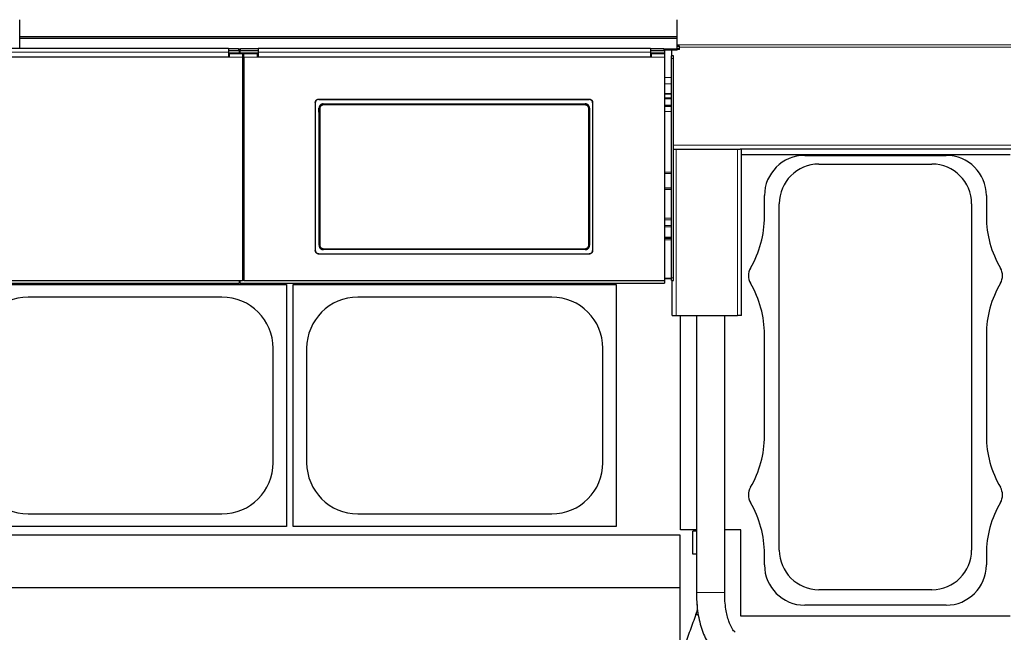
# Model space of a CAD drawing. Header units: inches. Extents: x 0 to 29700, y -16 to 21000.
# Tile 105 of 213: x 6007 to 7470, y 15597 to 16507. Entities that reach past the tile are written whole.
import ezdxf

# ---------------------------------------------------------------- set-up
doc = ezdxf.new("R2010")
doc.units = ezdxf.units.IN
doc.layers.add('1', color=7, linetype='Continuous', true_color=0xffffff)

msp = doc.modelspace()

# ---------------------------------------------------------------- linework, layer by layer
at = {"layer": '1', "color": 2, "linetype": 'Continuous', "lineweight": 25}
for p, q in [((6006.627, 16481.872), (6006.627, 16507.414)), ((6983.627, 16481.872), (6983.627, 16507.414)), ((6006.627, 16479.608), (6006.627, 16481.872)), ((6983.627, 16481.872), (6006.627, 16481.872)), ((6006.627, 16464.666), (6006.627, 16479.608)), ((6983.627, 16479.608), (6006.627, 16479.608)), ((6983.627, 16479.608), (6983.627, 16481.872)), ((6983.627, 16463.757), (6983.627, 16479.608)), ((6316.877, 16464.666), (5733.877, 16464.666)), ((6316.877, 16464.666), (6316.877, 16459.294)), ((6331.877, 16463.862), (6316.877, 16463.862)), ((6331.877, 16461.264), (6316.877, 16461.264)), ((6316.877, 16459.293), (6316.877, 16451.78)), ((6334.273, 16463.757), (6332.502, 16463.757)), ((6332.877, 16463.362), (6332.877, 16460.764)), ((6332.877, 16460.764), (6332.877, 16457.56)), ((6333.891, 16462.008), (6332.884, 16462.008)), ((6333.877, 16460.764), (6333.877, 16463.362)), ((6333.877, 16460.764), (6333.877, 16457.56)), ((6360.877, 16463.862), (6334.877, 16463.862)), ((6360.877, 16461.264), (6334.877, 16461.264)), ((6943.877, 16464.666), (6360.877, 16464.666)), ((6360.877, 16464.666), (6360.877, 16459.294)), ((6360.877, 16459.293), (6360.877, 16451.78)), ((6943.877, 16464.666), (6943.877, 16459.294)), ((6963.877, 16463.862), (6943.877, 16463.862)), ((6963.877, 16461.264), (6943.877, 16461.264)), ((6943.877, 16459.293), (6943.877, 16451.78)), ((6983.627, 16463.757), (6964.484, 16463.757)), ((6983.627, 16462.008), (6964.865, 16462.008)), ((6964.877, 16463.362), (6964.877, 16460.764)), ((6964.877, 16460.764), (6964.877, 16456.854)), ((6975.127, 16462.008), (6975.127, 16453.904)), ((6987.127, 16468.049), (6983.625, 16468.049)), ((6983.627, 16462.008), (6983.627, 16463.757)), ((6987.127, 16467.549), (6987.127, 16468.049)), ((6987.127, 16464.413), (6987.127, 16467.549)), ((6987.127, 16463.047), (6987.127, 16464.413)), ((6317.877, 16451.775), (5732.877, 16451.775)), ((6316.877, 16451.78), (5733.877, 16451.78)), ((6332.877, 16457.56), (6316.861, 16457.56)), ((6317.877, 16453.855), (6316.877, 16453.855)), ((6337.877, 16456.855), (6317.877, 16456.855)), ((6317.877, 16456.855), (6317.877, 16451.775)), ((6333.877, 16457.56), (6332.877, 16457.56)), ((6360.88, 16457.56), (6333.877, 16457.56)), ((6337.877, 16456.855), (6337.877, 16451.775)), ((6339.877, 16453.855), (6337.877, 16453.855)), ((6337.877, 16451.775), (6337.877, 16119.405)), ((6359.877, 16456.855), (6339.877, 16456.855)), ((6339.877, 16451.775), (6339.877, 16456.855)), ((6339.877, 16451.775), (6339.877, 16119.405)), ((6359.877, 16451.775), (6359.877, 16456.855)), ((6360.877, 16453.855), (6359.877, 16453.855)), ((6944.877, 16451.775), (6359.877, 16451.775)), ((6943.877, 16451.78), (6360.877, 16451.78)), ((6964.827, 16457.56), (6943.867, 16457.56)), ((6944.877, 16453.855), (6943.877, 16453.855)), ((6964.877, 16456.855), (6944.877, 16456.855)), ((6944.877, 16456.855), (6944.877, 16451.775)), ((6964.827, 16456.855), (6964.827, 16457.56)), ((6964.877, 16456.855), (6964.877, 16451.775)), ((6964.877, 16451.775), (6964.877, 16119.405)), ((6975.127, 16449.659), (6975.127, 16453.904)), ((6978.127, 16453.904), (6975.127, 16453.904)), ((6975.127, 16123.904), (6975.127, 16449.659)), ((6978.127, 16449.659), (6978.127, 16453.904)), ((6978.127, 16123.904), (6978.127, 16449.659)), ((6450.877, 16389.272), (6852.877, 16389.272)), ((6450.877, 16388.968), (6852.877, 16388.968)), ((6445.877, 16384.297), (6445.877, 16164.224)), ((6457.791, 16382.209), (6846.963, 16382.209)), ((6857.877, 16384.297), (6857.877, 16164.224)), ((6964.835, 16380.06), (6975.112, 16380.06)), ((6978.158, 16314.904), (6978.127, 16314.904)), ((6978.158, 16314.904), (6982.127, 16314.904)), ((6982.127, 16314.904), (7073.127, 16314.904)), ((7073.127, 16314.904), (7077.095, 16314.904)), ((7479.127, 16314.904), (7077.095, 16314.904)), ((7079.127, 16067.904), (7079.127, 16314.904)), ((7079.128, 16306.904), (7478.123, 16306.904)), ((7173.127, 16305.733), (7383.127, 16305.733)), ((7194.127, 16292.764), (7362.127, 16292.764)), ((6975.112, 16256.983), (6964.835, 16256.983)), ((7113.297, 16214.675), (7113.297, 16245.903)), ((7442.956, 16245.903), (7442.956, 16214.675)), ((7135.266, 15718.903), (7135.266, 16233.903)), ((7420.988, 16233.903), (7420.988, 15718.903)), ((6975.112, 16181.983), (6964.835, 16181.983)), ((6450.877, 16159.512), (6852.877, 16159.512)), ((6450.877, 16159.243), (6852.877, 16159.243)), ((6846.9, 16165.555), (6457.854, 16165.555)), ((6339.877, 16149.803), (6337.877, 16149.803)), ((6975.127, 16119.506), (6975.127, 16123.904)), ((6978.127, 16119.506), (6978.127, 16123.904)), ((5082.877, 16115.819), (6332.877, 16115.819)), ((6337.877, 16119.405), (5712.877, 16119.405)), ((5923.127, 16113.9), (6403.127, 16113.9)), ((6332.877, 16119.405), (6332.877, 16115.819)), ((6332.877, 16118.819), (6333.877, 16118.819)), ((6333.877, 16119.405), (6333.877, 16115.819)), ((6333.877, 16115.819), (6964.877, 16115.819)), ((6964.877, 16119.405), (6339.877, 16119.405)), ((6403.127, 16113.9), (6403.127, 15753.9)), ((6413.127, 16113.9), (6893.127, 16113.9)), ((6413.127, 15753.9), (6413.127, 16113.9)), ((6893.127, 16113.9), (6893.127, 15753.9)), ((6975.112, 16121.983), (6964.835, 16121.983)), ((6964.877, 16119.405), (6964.877, 16115.819)), ((6975.127, 16119.506), (6978.127, 16119.506)), ((6976.127, 16067.904), (6976.127, 16119.507)), ((6307.127, 16095), (6019.127, 16095)), ((6797.127, 16095), (6509.127, 16095)), ((6976.127, 16067.904), (6982.127, 16067.904)), ((6982.127, 16067.904), (7073.127, 16067.904)), ((6988.623, 15748.904), (6988.623, 16067.895)), ((7012.125, 16067.895), (7012.125, 15655.722)), ((7054.125, 15655.722), (7054.125, 16067.895)), ((7079.127, 16067.904), (7073.127, 16067.904)), ((7113.297, 15888.675), (7113.297, 16039.131)), ((7442.956, 16039.131), (7442.956, 15888.675)), ((6383.227, 15848.9), (6383.227, 16018.9)), ((6433.027, 16018.9), (6433.027, 15848.9)), ((6873.227, 15848.9), (6873.227, 16018.9)), ((6019.127, 15772.8), (6307.127, 15772.8)), ((6509.127, 15772.8), (6797.127, 15772.8)), ((6403.127, 15753.9), (5923.127, 15753.9)), ((6893.127, 15753.9), (6413.127, 15753.9)), ((7012.125, 15748.904), (6988.623, 15748.904)), ((7012.125, 15747.066), (7006.781, 15747.066)), ((7006.781, 15712.897), (7006.781, 15747.066)), ((7010.781, 15748.904), (7010.781, 15747.066)), ((7078.123, 15748.904), (7054.124, 15748.904)), ((7078.123, 15620.904), (7078.123, 15748.904)), ((6988.127, 15740.9), (3935.675, 15740.9)), ((6988.127, 15580.9), (6988.127, 15740.9)), ((7012.125, 15712.897), (7006.781, 15712.897)), ((7113.297, 15696.903), (7113.297, 15713.131)), ((7442.956, 15713.131), (7442.956, 15696.903)), ((6988.127, 15662.958), (4047.67, 15662.958)), ((7362.127, 15660.042), (7194.127, 15660.042)), ((7383.127, 15637.073), (7173.127, 15637.073)), ((7478.123, 15620.904), (7078.123, 15620.904))]:
    msp.add_line(p, q, dxfattribs=at)
at = {"layer": '1', "color": 110, "linetype": 'Continuous', "lineweight": 13}
for p, q in [((6331.877, 16461.264), (6331.877, 16463.862)), ((6334.877, 16463.862), (6334.877, 16461.264)), ((6963.877, 16461.264), (6963.877, 16463.862)), ((6987.127, 16467.549), (6983.625, 16467.549)), ((6987.127, 16464.413), (6983.625, 16464.413)), ((6987.127, 16463.047), (6983.625, 16463.047)), ((7479.127, 16470.169), (6983.632, 16470.169)), ((7479.127, 16466.727), (6987.128, 16466.727)), ((6337.877, 16451.775), (6317.877, 16451.775)), ((6359.877, 16451.775), (6339.877, 16451.775)), ((6964.877, 16451.775), (6944.877, 16451.775)), ((6978.127, 16449.659), (6975.127, 16449.659)), ((6975.123, 16421.291), (6964.873, 16421.291)), ((6975.112, 16412.292), (6964.835, 16412.292)), ((6450.877, 16389.272), (6450.877, 16388.968)), ((6852.877, 16388.968), (6852.877, 16389.272)), ((6975.112, 16397.718), (6964.835, 16397.718)), ((6975.112, 16396.529), (6964.835, 16396.529)), ((6975.112, 16391.099), (6964.835, 16391.099)), ((6975.112, 16389.97), (6964.835, 16389.97)), ((6451.883, 16375.135), (6451.332, 16375.686)), ((6457.791, 16382.209), (6458.349, 16381.651)), ((6458.349, 16381.651), (6846.405, 16381.651)), ((6458.349, 16381.651), (6458.349, 16380.742)), ((6846.405, 16380.742), (6458.349, 16380.742)), ((6846.405, 16381.651), (6846.963, 16382.209)), ((6846.405, 16381.651), (6846.405, 16380.742)), ((6853.422, 16375.686), (6852.871, 16375.135)), ((6975.112, 16380.353), (6964.835, 16380.353)), ((6975.112, 16378.379), (6964.835, 16378.379)), ((6975.112, 16370.719), (6964.835, 16370.719)), ((7479.127, 16320.904), (6978.127, 16320.904)), ((6982.127, 16067.904), (6982.127, 16314.904)), ((7073.127, 16067.904), (7073.127, 16314.904)), ((6975.112, 16280.977), (6964.835, 16280.977)), ((6975.112, 16278.974), (6964.835, 16278.974)), ((6975.112, 16254.983), (6964.835, 16254.983)), ((6975.112, 16212.215), (6964.835, 16212.215)), ((6975.112, 16209.715), (6964.835, 16209.715)), ((6975.112, 16201.411), (6964.835, 16201.411)), ((6975.112, 16199.411), (6964.835, 16199.411)), ((6975.112, 16183.983), (6964.835, 16183.983)), ((6451.391, 16172.074), (6451.883, 16172.566)), ((6458.349, 16166.05), (6458.349, 16166.96)), ((6458.349, 16166.96), (6846.405, 16166.96)), ((6846.405, 16166.96), (6846.405, 16166.05)), ((6852.871, 16172.566), (6853.363, 16172.074)), ((6975.112, 16179.983), (6964.835, 16179.983)), ((6450.877, 16159.512), (6450.877, 16159.243)), ((6458.349, 16166.05), (6457.854, 16165.555)), ((6846.405, 16166.05), (6458.349, 16166.05)), ((6846.9, 16165.555), (6846.405, 16166.05)), ((6852.877, 16159.243), (6852.877, 16159.512)), ((6975.112, 16122.983), (6964.835, 16122.983)), ((6978.127, 16123.904), (6975.127, 16123.904)), ((6339.881, 16121.088), (6337.88, 16121.088)), ((7054.125, 15655.722), (7012.125, 15655.722))]:
    msp.add_line(p, q, dxfattribs=at)
at = {"layer": '1', "color": 2, "linetype": 'Continuous', "lineweight": 25}
for centre, radius, start, end in [((7173.127, 16245.903), 59.83, 90, 180), ((7383.127, 16245.903), 59.83, 0, 90), ((7194.127, 16233.903), 58.861, 90, 180), ((7362.127, 16233.903), 58.861, 0, 90), ((6963.127, 16214.675), 150.17, 329.414358, 0), ((7593.127, 16214.675), 150.17, 180, 210.585642), ((7111.627, 16126.903), 22.33, 149.414358, 210.585642), ((7444.627, 16126.903), 22.33, 329.414358, 30.585642), ((6963.127, 16039.131), 150.17, 0, 30.585642), ((7593.127, 16039.131), 150.17, 149.414358, 180), ((6019.127, 16018.9), 76.1, 90, 180), ((6307.127, 16018.9), 76.1, 0, 90), ((6509.127, 16018.9), 76.1, 90, 180), ((6797.127, 16018.9), 76.1, 0, 90), ((6963.127, 15888.675), 150.17, 329.414358, 0), ((7593.127, 15888.675), 150.17, 180, 210.585642), ((6019.127, 15848.9), 76.1, 180, 270), ((6307.127, 15848.9), 76.1, 270, 0), ((6509.127, 15848.9), 76.1, 180, 270), ((6797.127, 15848.9), 76.1, 270, 0), ((7111.627, 15800.903), 22.33, 149.414358, 210.585642), ((7444.627, 15800.903), 22.33, 329.414358, 30.585642), ((6963.127, 15713.131), 150.17, 0, 30.585642), ((7593.127, 15713.131), 150.17, 149.414358, 180), ((7194.127, 15718.903), 58.861, 180, 270), ((7362.127, 15718.903), 58.861, 270, 0), ((7173.127, 15696.903), 59.83, 180, 270), ((7383.127, 15696.903), 59.83, 270, 0)]:
    msp.add_arc(centre, radius, start, end, dxfattribs=at)
for centre, major_axis, ratio, start_param, end_param in [((6331.877, 16463.362), (-1, 0), 0.5, 3.14159265, 4.71238898), ((6331.877, 16460.764), (1, 0), 0.5, 0, 1.57079633), ((6334.877, 16463.362), (-1, 0), 0.5, 4.71238898, 6.28318531), ((6334.877, 16460.764), (1, 0), 0.5, 1.57079633, 3.14159265), ((6963.877, 16463.362), (-1, 0), 0.5, 3.14159265, 4.71238898), ((6963.877, 16460.764), (1, 0), 0.5, 0, 1.57079633), ((6388.7, 16267.24), (0, 1200), 0.05240778, 4.63300086, 4.80288434), ((6916.054, 16267.24), (0, 1200), 0.05240778, 1.48030098, 1.65018446)]:
    msp.add_ellipse(centre, major_axis=major_axis, ratio=ratio, start_param=start_param, end_param=end_param, dxfattribs=at)
at = {"layer": '1', "color": 110, "linetype": 'Continuous', "lineweight": 13}
for centre, major_axis, ratio, start_param, end_param in [((6452.881, 16375.135), (1, 0.004), 0.08447327, 1.57042101, 3.08904478), ((6389.27, 16273.851), (0, 1199), 0.05240778, 4.6278141, 4.79696387), ((6390.269, 16273.851), (0, 1200), 0.05236411, 4.6278141, 4.79696387), ((6914.485, 16273.851), (0, 1200), 0.05236411, 1.48622144, 1.65537122), ((6851.872, 16375.135), (-1, 0.004), 0.08447327, 3.19414052, 4.71276429), ((6915.483, 16273.851), (0, 1199), 0.05240778, 1.48622144, 1.65537122), ((6452.881, 16172.566), (1, -0.004), 0.08447327, 3.19414052, 4.71276429), ((6851.872, 16172.566), (1, 0.004), 0.08447327, 4.71201367, 6.23063744)]:
    msp.add_ellipse(centre, major_axis=major_axis, ratio=ratio, start_param=start_param, end_param=end_param, dxfattribs=at)
for points, degree in [([(6316.877, 16459.293), (5733.877, 16459.293)], 1), ([(6943.877, 16459.293), (6360.877, 16459.293)], 1), ([(6337.877, 16451.31), (6338.543, 16451.31), (6339.21, 16451.31), (6339.877, 16451.31)], 3)]:
    msp.add_open_spline(points, degree=degree, dxfattribs=at)
at = {"layer": '1', "color": 2, "linetype": 'Continuous', "lineweight": 25}
for points, knots in [([(6445.877, 16384.297), (6445.877, 16384.461), (6445.885, 16384.624), (6445.917, 16384.947), (6445.965, 16385.268), (6446.044, 16385.583), (6446.103, 16385.778), (6446.116, 16385.817), (6446.141, 16385.895), (6446.155, 16385.934), (6446.196, 16386.05), (6446.226, 16386.126), (6446.32, 16386.352), (6446.46, 16386.645), (6446.627, 16386.923), (6446.763, 16387.126), (6446.81, 16387.192), (6446.883, 16387.291), (6446.908, 16387.323), (6446.958, 16387.388), (6446.984, 16387.42), (6447.115, 16387.579), (6447.225, 16387.699), (6447.455, 16387.929), (6447.696, 16388.146), (6447.958, 16388.34), (6448.129, 16388.454), (6448.164, 16388.476), (6448.233, 16388.52), (6448.268, 16388.542), (6448.374, 16388.605), (6448.445, 16388.645), (6448.662, 16388.76), (6448.956, 16388.899), (6449.263, 16389.009), (6449.497, 16389.08), (6449.576, 16389.102), (6449.736, 16389.142), (6449.816, 16389.16), (6450.059, 16389.208), (6450.383, 16389.256), (6450.712, 16389.272), (6450.877, 16389.272)], [0, 0, 0, 0, 0.0625, 0.0625, 0.125, 0.1875, 0.1875, 0.203125, 0.203125, 0.21875, 0.21875, 0.25, 0.25, 0.3125, 0.375, 0.375, 0.40625, 0.40625, 0.421875, 0.421875, 0.4375, 0.4375, 0.5, 0.5, 0.5625, 0.625, 0.625, 0.640625, 0.640625, 0.65625, 0.65625, 0.6875, 0.6875, 0.75, 0.8125, 0.8125, 0.84375, 0.84375, 0.875, 0.875, 0.9375, 1, 1, 1, 1]), ([(6450.877, 16388.968), (6450.712, 16388.968), (6450.548, 16388.96), (6450.223, 16388.928), (6449.901, 16388.88), (6449.585, 16388.802), (6449.388, 16388.743), (6449.349, 16388.73), (6449.271, 16388.705), (6449.232, 16388.691), (6449.116, 16388.65), (6449.039, 16388.62), (6448.812, 16388.527), (6448.517, 16388.388), (6448.238, 16388.222), (6448.034, 16388.087), (6447.934, 16388.016), (6447.836, 16387.942), (6447.771, 16387.892), (6447.738, 16387.866), (6447.579, 16387.736), (6447.458, 16387.627), (6447.227, 16387.398), (6447.009, 16387.158), (6446.814, 16386.897), (6446.699, 16386.727), (6446.677, 16386.693), (6446.633, 16386.624), (6446.611, 16386.589), (6446.547, 16386.483), (6446.507, 16386.412), (6446.391, 16386.197), (6446.252, 16385.904), (6446.142, 16385.599), (6446.07, 16385.365), (6446.048, 16385.287), (6446.008, 16385.128), (6445.99, 16385.048), (6445.941, 16384.807), (6445.893, 16384.484), (6445.877, 16384.157), (6445.877, 16383.993)], [0, 0, 0, 0, 0.0625, 0.0625, 0.125, 0.1875, 0.1875, 0.203125, 0.203125, 0.21875, 0.21875, 0.25, 0.25, 0.3125, 0.375, 0.375, 0.40625, 0.421875, 0.421875, 0.4375, 0.4375, 0.5, 0.5, 0.5625, 0.625, 0.625, 0.640625, 0.640625, 0.65625, 0.65625, 0.6875, 0.6875, 0.75, 0.8125, 0.8125, 0.84375, 0.84375, 0.875, 0.875, 0.9375, 1, 1, 1, 1]), ([(6852.877, 16389.272), (6853.042, 16389.272), (6853.206, 16389.264), (6853.53, 16389.232), (6853.852, 16389.185), (6854.169, 16389.106), (6854.365, 16389.047), (6854.404, 16389.035), (6854.482, 16389.009), (6854.521, 16388.996), (6854.638, 16388.954), (6854.715, 16388.925), (6854.942, 16388.831), (6855.236, 16388.692), (6855.516, 16388.526), (6855.719, 16388.391), (6855.82, 16388.321), (6855.918, 16388.246), (6855.983, 16388.196), (6856.015, 16388.17), (6856.175, 16388.04), (6856.296, 16387.931), (6856.526, 16387.702), (6856.745, 16387.462), (6856.94, 16387.201), (6857.054, 16387.031), (6857.077, 16386.997), (6857.121, 16386.928), (6857.143, 16386.893), (6857.206, 16386.788), (6857.247, 16386.717), (6857.362, 16386.501), (6857.502, 16386.208), (6857.612, 16385.903), (6857.683, 16385.67), (6857.705, 16385.591), (6857.746, 16385.433), (6857.764, 16385.352), (6857.812, 16385.111), (6857.861, 16384.788), (6857.877, 16384.461), (6857.877, 16384.297)], [0, 0, 0, 0, 0.0625, 0.0625, 0.125, 0.1875, 0.1875, 0.203125, 0.203125, 0.21875, 0.21875, 0.25, 0.25, 0.3125, 0.375, 0.375, 0.40625, 0.421875, 0.421875, 0.4375, 0.4375, 0.5, 0.5, 0.5625, 0.625, 0.625, 0.640625, 0.640625, 0.65625, 0.65625, 0.6875, 0.6875, 0.75, 0.8125, 0.8125, 0.84375, 0.84375, 0.875, 0.875, 0.9375, 1, 1, 1, 1]), ([(6857.877, 16383.993), (6857.877, 16384.157), (6857.869, 16384.32), (6857.837, 16384.643), (6857.789, 16384.963), (6857.71, 16385.279), (6857.65, 16385.474), (6857.638, 16385.513), (6857.612, 16385.591), (6857.599, 16385.629), (6857.557, 16385.745), (6857.528, 16385.822), (6857.434, 16386.047), (6857.294, 16386.341), (6857.127, 16386.619), (6856.991, 16386.821), (6856.944, 16386.888), (6856.871, 16386.987), (6856.846, 16387.019), (6856.795, 16387.084), (6856.769, 16387.116), (6856.639, 16387.274), (6856.529, 16387.395), (6856.298, 16387.624), (6856.057, 16387.842), (6855.795, 16388.036), (6855.625, 16388.15), (6855.59, 16388.172), (6855.521, 16388.216), (6855.485, 16388.237), (6855.38, 16388.301), (6855.308, 16388.341), (6855.092, 16388.456), (6854.797, 16388.595), (6854.491, 16388.704), (6854.256, 16388.776), (6854.177, 16388.797), (6854.018, 16388.837), (6853.937, 16388.855), (6853.695, 16388.904), (6853.37, 16388.952), (6853.042, 16388.968), (6852.877, 16388.968)], [0, 0, 0, 0, 0.0625, 0.0625, 0.125, 0.1875, 0.1875, 0.203125, 0.203125, 0.21875, 0.21875, 0.25, 0.25, 0.3125, 0.375, 0.375, 0.40625, 0.40625, 0.421875, 0.421875, 0.4375, 0.4375, 0.5, 0.5, 0.5625, 0.625, 0.625, 0.640625, 0.640625, 0.65625, 0.65625, 0.6875, 0.6875, 0.75, 0.8125, 0.8125, 0.84375, 0.84375, 0.875, 0.875, 0.9375, 1, 1, 1, 1]), ([(6457.791, 16382.209), (6457.576, 16382.209), (6457.363, 16382.199), (6456.94, 16382.157), (6456.73, 16382.125), (6456.314, 16382.042), (6456.108, 16381.99), (6455.853, 16381.912), (6455.802, 16381.896), (6455.7, 16381.862), (6455.649, 16381.845), (6455.498, 16381.79), (6455.399, 16381.751), (6455.104, 16381.628), (6454.721, 16381.445), (6454.359, 16381.225), (6454.094, 16381.047), (6454.008, 16380.985), (6453.879, 16380.889), (6453.837, 16380.857), (6453.753, 16380.79), (6453.711, 16380.756), (6453.506, 16380.585), (6453.349, 16380.442), (6453.052, 16380.14), (6452.911, 16379.982), (6452.645, 16379.653), (6452.519, 16379.482), (6452.373, 16379.259), (6452.344, 16379.214), (6452.287, 16379.123), (6452.204, 16378.986), (6452.127, 16378.846), (6451.979, 16378.565), (6451.801, 16378.181), (6451.661, 16377.782), (6451.571, 16377.476), (6451.543, 16377.374), (6451.505, 16377.218), (6451.493, 16377.166), (6451.47, 16377.061), (6451.46, 16377.009), (6451.409, 16376.747), (6451.349, 16376.326), (6451.331, 16375.9), (6451.332, 16375.686)], [0, 0, 0, 0, 0.0625, 0.0625, 0.125, 0.125, 0.1875, 0.1875, 0.203125, 0.203125, 0.21875, 0.21875, 0.25, 0.25, 0.3125, 0.375, 0.375, 0.40625, 0.40625, 0.421875, 0.421875, 0.4375, 0.4375, 0.5, 0.5, 0.5625, 0.5625, 0.625, 0.625, 0.640625, 0.640625, 0.65625, 0.6875, 0.6875, 0.75, 0.8125, 0.8125, 0.84375, 0.84375, 0.859375, 0.859375, 0.875, 0.875, 0.9375, 1, 1, 1, 1]), ([(6852.871, 16375.135), (6852.872, 16375.349), (6852.852, 16375.776), (6852.791, 16376.198), (6852.74, 16376.461), (6852.729, 16376.513), (6852.706, 16376.618), (6852.67, 16376.774), (6852.628, 16376.927), (6852.537, 16377.232), (6852.396, 16377.631), (6852.217, 16378.015), (6852.068, 16378.297), (6852.016, 16378.39), (6851.934, 16378.528), (6851.906, 16378.574), (6851.85, 16378.665), (6851.821, 16378.709), (6851.674, 16378.932), (6851.423, 16379.273), (6851.141, 16379.588), (6850.917, 16379.814), (6850.84, 16379.888), (6850.722, 16379.996), (6850.682, 16380.031), (6850.602, 16380.101), (6850.561, 16380.136), (6850.354, 16380.307), (6850.184, 16380.434), (6849.832, 16380.671), (6849.651, 16380.78), (6849.278, 16380.981), (6849.086, 16381.072), (6848.84, 16381.175), (6848.79, 16381.195), (6848.69, 16381.233), (6848.64, 16381.252), (6848.489, 16381.307), (6848.388, 16381.34), (6848.083, 16381.433), (6847.672, 16381.536), (6847.254, 16381.599), (6846.833, 16381.641), (6846.62, 16381.651), (6846.405, 16381.651)], [0, 0, 0, 0, 0.0625, 0.125, 0.125, 0.140625, 0.140625, 0.15625, 0.1875, 0.1875, 0.25, 0.3125, 0.3125, 0.34375, 0.34375, 0.359375, 0.359375, 0.375, 0.375, 0.4375, 0.5, 0.5, 0.53125, 0.53125, 0.546875, 0.546875, 0.5625, 0.5625, 0.625, 0.625, 0.6875, 0.6875, 0.75, 0.75, 0.765625, 0.765625, 0.78125, 0.78125, 0.8125, 0.8125, 0.875, 0.9375, 0.9375, 1, 1, 1, 1]), ([(6853.422, 16375.686), (6853.423, 16375.9), (6853.414, 16376.113), (6853.375, 16376.534), (6853.345, 16376.743), (6853.266, 16377.158), (6853.216, 16377.364), (6853.141, 16377.619), (6853.125, 16377.67), (6853.092, 16377.771), (6853.075, 16377.822), (6853.023, 16377.973), (6852.985, 16378.073), (6852.865, 16378.369), (6852.688, 16378.753), (6852.474, 16379.117), (6852.299, 16379.383), (6852.239, 16379.471), (6852.145, 16379.6), (6852.113, 16379.642), (6852.048, 16379.727), (6852.015, 16379.769), (6851.847, 16379.978), (6851.705, 16380.136), (6851.408, 16380.438), (6851.252, 16380.582), (6850.927, 16380.852), (6850.758, 16380.98), (6850.537, 16381.13), (6850.492, 16381.159), (6850.402, 16381.217), (6850.356, 16381.246), (6850.219, 16381.329), (6850.126, 16381.382), (6849.845, 16381.534), (6849.463, 16381.717), (6849.064, 16381.862), (6848.759, 16381.956), (6848.657, 16381.985), (6848.501, 16382.024), (6848.449, 16382.037), (6848.344, 16382.06), (6848.292, 16382.072), (6848.029, 16382.125), (6847.606, 16382.188), (6847.178, 16382.209), (6846.963, 16382.209)], [0, 0, 0, 0, 0.0625, 0.0625, 0.125, 0.125, 0.1875, 0.1875, 0.203125, 0.203125, 0.21875, 0.21875, 0.25, 0.25, 0.3125, 0.375, 0.375, 0.40625, 0.40625, 0.421875, 0.421875, 0.4375, 0.4375, 0.5, 0.5, 0.5625, 0.5625, 0.625, 0.625, 0.640625, 0.640625, 0.65625, 0.65625, 0.6875, 0.6875, 0.75, 0.8125, 0.8125, 0.84375, 0.84375, 0.859375, 0.859375, 0.875, 0.875, 0.9375, 1, 1, 1, 1]), ([(6451.391, 16172.074), (6451.39, 16171.86), (6451.399, 16171.648), (6451.439, 16171.226), (6451.469, 16171.017), (6451.548, 16170.602), (6451.598, 16170.397), (6451.674, 16170.142), (6451.689, 16170.091), (6451.722, 16169.989), (6451.739, 16169.938), (6451.792, 16169.787), (6451.83, 16169.687), (6451.95, 16169.392), (6452.128, 16169.008), (6452.343, 16168.643), (6452.517, 16168.378), (6452.577, 16168.29), (6452.672, 16168.161), (6452.704, 16168.119), (6452.769, 16168.034), (6452.802, 16167.992), (6452.97, 16167.784), (6453.112, 16167.625), (6453.41, 16167.323), (6453.565, 16167.18), (6453.891, 16166.91), (6454.06, 16166.782), (6454.281, 16166.633), (6454.326, 16166.603), (6454.416, 16166.546), (6454.462, 16166.517), (6454.599, 16166.434), (6454.692, 16166.381), (6454.973, 16166.229), (6455.355, 16166.046), (6455.754, 16165.902), (6456.059, 16165.808), (6456.161, 16165.78), (6456.317, 16165.74), (6456.369, 16165.728), (6456.473, 16165.704), (6456.526, 16165.693), (6456.789, 16165.64), (6457.211, 16165.576), (6457.639, 16165.555), (6457.854, 16165.555)], [0, 0, 0, 0, 0.0625, 0.0625, 0.125, 0.125, 0.1875, 0.1875, 0.203125, 0.203125, 0.21875, 0.21875, 0.25, 0.25, 0.3125, 0.375, 0.375, 0.40625, 0.40625, 0.421875, 0.421875, 0.4375, 0.4375, 0.5, 0.5, 0.5625, 0.5625, 0.625, 0.625, 0.640625, 0.640625, 0.65625, 0.65625, 0.6875, 0.6875, 0.75, 0.8125, 0.8125, 0.84375, 0.84375, 0.859375, 0.859375, 0.875, 0.875, 0.9375, 1, 1, 1, 1]), ([(6451.883, 16172.566), (6451.882, 16172.352), (6451.902, 16171.925), (6451.962, 16171.503), (6452.014, 16171.241), (6452.024, 16171.188), (6452.047, 16171.084), (6452.084, 16170.928), (6452.126, 16170.774), (6452.217, 16170.469), (6452.357, 16170.071), (6452.536, 16169.687), (6452.685, 16169.404), (6452.737, 16169.311), (6452.819, 16169.173), (6452.847, 16169.127), (6452.904, 16169.037), (6452.933, 16168.992), (6453.08, 16168.77), (6453.331, 16168.428), (6453.613, 16168.113), (6453.837, 16167.887), (6453.914, 16167.814), (6454.031, 16167.706), (6454.071, 16167.67), (6454.152, 16167.6), (6454.193, 16167.565), (6454.399, 16167.395), (6454.57, 16167.267), (6454.921, 16167.031), (6455.103, 16166.922), (6455.475, 16166.721), (6455.667, 16166.629), (6455.914, 16166.527), (6455.963, 16166.507), (6456.063, 16166.468), (6456.113, 16166.449), (6456.265, 16166.395), (6456.366, 16166.361), (6456.671, 16166.268), (6457.081, 16166.165), (6457.499, 16166.103), (6457.921, 16166.061), (6458.134, 16166.05), (6458.349, 16166.05)], [0, 0, 0, 0, 0.0625, 0.125, 0.125, 0.140625, 0.140625, 0.15625, 0.1875, 0.1875, 0.25, 0.3125, 0.3125, 0.34375, 0.34375, 0.359375, 0.359375, 0.375, 0.375, 0.4375, 0.5, 0.5, 0.53125, 0.53125, 0.546875, 0.546875, 0.5625, 0.5625, 0.625, 0.625, 0.6875, 0.6875, 0.75, 0.75, 0.765625, 0.765625, 0.78125, 0.78125, 0.8125, 0.8125, 0.875, 0.9375, 0.9375, 1, 1, 1, 1]), ([(6846.9, 16165.555), (6847.115, 16165.555), (6847.328, 16165.566), (6847.75, 16165.608), (6847.96, 16165.639), (6848.375, 16165.722), (6848.581, 16165.774), (6848.837, 16165.852), (6848.887, 16165.868), (6848.989, 16165.902), (6849.04, 16165.919), (6849.191, 16165.974), (6849.291, 16166.013), (6849.586, 16166.136), (6849.968, 16166.318), (6850.331, 16166.537), (6850.595, 16166.715), (6850.682, 16166.777), (6850.81, 16166.873), (6850.852, 16166.906), (6850.936, 16166.972), (6850.978, 16167.006), (6851.184, 16167.176), (6851.341, 16167.32), (6851.638, 16167.621), (6851.779, 16167.779), (6852.046, 16168.108), (6852.171, 16168.279), (6852.318, 16168.502), (6852.347, 16168.547), (6852.404, 16168.638), (6852.487, 16168.775), (6852.565, 16168.914), (6852.713, 16169.196), (6852.891, 16169.579), (6853.031, 16169.978), (6853.122, 16170.284), (6853.15, 16170.386), (6853.188, 16170.542), (6853.2, 16170.594), (6853.223, 16170.699), (6853.234, 16170.751), (6853.284, 16171.013), (6853.345, 16171.434), (6853.364, 16171.86), (6853.363, 16172.074)], [0, 0, 0, 0, 0.0625, 0.0625, 0.125, 0.125, 0.1875, 0.1875, 0.203125, 0.203125, 0.21875, 0.21875, 0.25, 0.25, 0.3125, 0.375, 0.375, 0.40625, 0.40625, 0.421875, 0.421875, 0.4375, 0.4375, 0.5, 0.5, 0.5625, 0.5625, 0.625, 0.625, 0.640625, 0.640625, 0.65625, 0.6875, 0.6875, 0.75, 0.8125, 0.8125, 0.84375, 0.84375, 0.859375, 0.859375, 0.875, 0.875, 0.9375, 1, 1, 1, 1]), ([(6445.877, 16164.493), (6445.877, 16164.329), (6445.885, 16164.166), (6445.917, 16163.842), (6445.965, 16163.521), (6446.044, 16163.206), (6446.103, 16163.01), (6446.116, 16162.971), (6446.141, 16162.894), (6446.155, 16162.855), (6446.196, 16162.739), (6446.226, 16162.662), (6446.32, 16162.436), (6446.46, 16162.143), (6446.627, 16161.864), (6446.763, 16161.661), (6446.81, 16161.595), (6446.883, 16161.496), (6446.908, 16161.463), (6446.958, 16161.399), (6446.984, 16161.367), (6447.115, 16161.208), (6447.225, 16161.087), (6447.455, 16160.858), (6447.696, 16160.64), (6447.958, 16160.445), (6448.129, 16160.332), (6448.164, 16160.309), (6448.233, 16160.265), (6448.268, 16160.244), (6448.374, 16160.18), (6448.445, 16160.14), (6448.662, 16160.025), (6448.956, 16159.886), (6449.263, 16159.776), (6449.497, 16159.705), (6449.576, 16159.683), (6449.736, 16159.643), (6449.816, 16159.625), (6450.059, 16159.577), (6450.383, 16159.529), (6450.712, 16159.512), (6450.877, 16159.512)], [0, 0, 0, 0, 0.0625, 0.0625, 0.125, 0.1875, 0.1875, 0.203125, 0.203125, 0.21875, 0.21875, 0.25, 0.25, 0.3125, 0.375, 0.375, 0.40625, 0.40625, 0.421875, 0.421875, 0.4375, 0.4375, 0.5, 0.5, 0.5625, 0.625, 0.625, 0.640625, 0.640625, 0.65625, 0.65625, 0.6875, 0.6875, 0.75, 0.8125, 0.8125, 0.84375, 0.84375, 0.875, 0.875, 0.9375, 1, 1, 1, 1]), ([(6450.877, 16159.243), (6450.712, 16159.243), (6450.548, 16159.251), (6450.223, 16159.283), (6449.901, 16159.331), (6449.585, 16159.41), (6449.388, 16159.469), (6449.349, 16159.481), (6449.271, 16159.507), (6449.232, 16159.52), (6449.116, 16159.562), (6449.039, 16159.591), (6448.812, 16159.685), (6448.517, 16159.824), (6448.238, 16159.99), (6448.034, 16160.125), (6447.934, 16160.196), (6447.836, 16160.27), (6447.771, 16160.321), (6447.738, 16160.346), (6447.579, 16160.476), (6447.458, 16160.586), (6447.227, 16160.815), (6447.009, 16161.055), (6446.814, 16161.317), (6446.699, 16161.486), (6446.677, 16161.521), (6446.633, 16161.59), (6446.611, 16161.625), (6446.547, 16161.731), (6446.507, 16161.802), (6446.391, 16162.017), (6446.252, 16162.311), (6446.142, 16162.616), (6446.07, 16162.85), (6446.048, 16162.928), (6446.008, 16163.087), (6445.99, 16163.167), (6445.941, 16163.409), (6445.893, 16163.732), (6445.877, 16164.059), (6445.877, 16164.224)], [0, 0, 0, 0, 0.0625, 0.0625, 0.125, 0.1875, 0.1875, 0.203125, 0.203125, 0.21875, 0.21875, 0.25, 0.25, 0.3125, 0.375, 0.375, 0.40625, 0.421875, 0.421875, 0.4375, 0.4375, 0.5, 0.5, 0.5625, 0.625, 0.625, 0.640625, 0.640625, 0.65625, 0.65625, 0.6875, 0.6875, 0.75, 0.8125, 0.8125, 0.84375, 0.84375, 0.875, 0.875, 0.9375, 1, 1, 1, 1]), ([(6852.877, 16159.512), (6853.042, 16159.512), (6853.206, 16159.521), (6853.53, 16159.553), (6853.852, 16159.6), (6854.169, 16159.679), (6854.365, 16159.738), (6854.404, 16159.75), (6854.482, 16159.776), (6854.521, 16159.789), (6854.638, 16159.831), (6854.715, 16159.86), (6854.942, 16159.954), (6855.236, 16160.093), (6855.516, 16160.259), (6855.719, 16160.395), (6855.82, 16160.465), (6855.918, 16160.539), (6855.983, 16160.59), (6856.015, 16160.616), (6856.175, 16160.746), (6856.296, 16160.855), (6856.526, 16161.085), (6856.745, 16161.325), (6856.94, 16161.586), (6857.054, 16161.756), (6857.077, 16161.79), (6857.121, 16161.859), (6857.143, 16161.894), (6857.206, 16162), (6857.247, 16162.071), (6857.362, 16162.286), (6857.502, 16162.58), (6857.612, 16162.885), (6857.683, 16163.119), (6857.705, 16163.198), (6857.746, 16163.356), (6857.764, 16163.437), (6857.812, 16163.678), (6857.861, 16164.002), (6857.877, 16164.329), (6857.877, 16164.493)], [0, 0, 0, 0, 0.0625, 0.0625, 0.125, 0.1875, 0.1875, 0.203125, 0.203125, 0.21875, 0.21875, 0.25, 0.25, 0.3125, 0.375, 0.375, 0.40625, 0.421875, 0.421875, 0.4375, 0.4375, 0.5, 0.5, 0.5625, 0.625, 0.625, 0.640625, 0.640625, 0.65625, 0.65625, 0.6875, 0.6875, 0.75, 0.8125, 0.8125, 0.84375, 0.84375, 0.875, 0.875, 0.9375, 1, 1, 1, 1]), ([(6857.877, 16164.224), (6857.877, 16164.059), (6857.869, 16163.896), (6857.837, 16163.573), (6857.789, 16163.252), (6857.71, 16162.937), (6857.65, 16162.741), (6857.638, 16162.702), (6857.612, 16162.624), (6857.599, 16162.585), (6857.557, 16162.469), (6857.528, 16162.393), (6857.434, 16162.167), (6857.294, 16161.873), (6857.127, 16161.595), (6856.991, 16161.392), (6856.944, 16161.325), (6856.871, 16161.227), (6856.846, 16161.194), (6856.795, 16161.129), (6856.769, 16161.097), (6856.639, 16160.939), (6856.529, 16160.818), (6856.298, 16160.588), (6856.057, 16160.37), (6855.795, 16160.176), (6855.625, 16160.062), (6855.59, 16160.04), (6855.521, 16159.996), (6855.485, 16159.974), (6855.38, 16159.911), (6855.308, 16159.871), (6855.092, 16159.756), (6854.797, 16159.617), (6854.491, 16159.507), (6854.256, 16159.436), (6854.177, 16159.414), (6854.018, 16159.374), (6853.937, 16159.356), (6853.695, 16159.308), (6853.37, 16159.259), (6853.042, 16159.243), (6852.877, 16159.243)], [0, 0, 0, 0, 0.0625, 0.0625, 0.125, 0.1875, 0.1875, 0.203125, 0.203125, 0.21875, 0.21875, 0.25, 0.25, 0.3125, 0.375, 0.375, 0.40625, 0.40625, 0.421875, 0.421875, 0.4375, 0.4375, 0.5, 0.5, 0.5625, 0.625, 0.625, 0.640625, 0.640625, 0.65625, 0.65625, 0.6875, 0.6875, 0.75, 0.8125, 0.8125, 0.84375, 0.84375, 0.875, 0.875, 0.9375, 1, 1, 1, 1]), ([(7012.125, 15655.722), (7012.088, 15646.394), (7013.282, 15628.238), (7019.073, 15601.979), (7027.227, 15583.802), (7035.428, 15571.675), (7040.043, 15566.761), (7042.536, 15564.542)], [0, 0, 0, 0, 0.24054651, 0.48834833, 0.74030613, 0.86679374, 1, 1, 1, 1]), ([(7069.519, 15596.727), (7068.158, 15598.016), (7065.191, 15602.079), (7059.809, 15613.08), (7055.178, 15631.655), (7054.129, 15646.795), (7054.125, 15655.722)], [0, 0, 0, 0, 0.19575916, 0.42889297, 0.69393998, 1, 1, 1, 1]), ([(7013.281, 15634.079), (7013.296, 15633.539), (7013.293, 15632.315), (7013.024, 15628.709), (7012.29, 15625.736), (7011.411, 15623.472)], [0, 0, 0, 0, 0.14951413, 0.33951711, 1, 1, 1, 1]), ([(7011.411, 15623.472), (7008.488, 15615.444), (7002.644, 15599.39), (6994.851, 15577.984), (6988.032, 15559.255), (6982.188, 15543.203), (6978.293, 15532.503), (6976.346, 15527.154)], [0, 0, 0, 0, 0.25003605, 0.50004763, 0.66672225, 0.83339659, 1, 1, 1, 1])]:
    msp.add_open_spline(points, degree=3, knots=knots, dxfattribs=at)
at = {"layer": '1', "color": 110, "linetype": 'Continuous', "lineweight": 13}
for points, knots in [([(6458.349, 16381.651), (6458.134, 16381.651), (6457.707, 16381.63), (6457.284, 16381.566), (6457.021, 16381.513), (6456.968, 16381.502), (6456.864, 16381.478), (6456.708, 16381.441), (6456.554, 16381.398), (6456.25, 16381.304), (6455.852, 16381.16), (6455.469, 16380.977), (6455.235, 16380.851), (6455.188, 16380.825), (6455.095, 16380.772), (6455.049, 16380.745), (6454.912, 16380.661), (6454.822, 16380.604), (6454.557, 16380.425), (6454.218, 16380.17), (6453.906, 16379.884), (6453.683, 16379.658), (6453.61, 16379.581), (6453.503, 16379.462), (6453.468, 16379.421), (6453.399, 16379.34), (6453.365, 16379.299), (6453.196, 16379.091), (6453.071, 16378.919), (6452.838, 16378.565), (6452.623, 16378.201), (6452.444, 16377.817), (6452.344, 16377.571), (6452.324, 16377.521), (6452.287, 16377.421), (6452.268, 16377.371), (6452.215, 16377.219), (6452.182, 16377.118), (6452.092, 16376.812), (6451.992, 16376.401), (6451.932, 16375.983), (6451.892, 16375.562), (6451.882, 16375.349), (6451.883, 16375.135)], [0, 0, 0, 0, 0.0625, 0.125, 0.125, 0.140625, 0.140625, 0.15625, 0.1875, 0.1875, 0.25, 0.3125, 0.3125, 0.328125, 0.328125, 0.34375, 0.34375, 0.375, 0.375, 0.4375, 0.5, 0.5, 0.53125, 0.53125, 0.546875, 0.546875, 0.5625, 0.5625, 0.625, 0.625, 0.6875, 0.75, 0.75, 0.765625, 0.765625, 0.78125, 0.78125, 0.8125, 0.8125, 0.875, 0.9375, 0.9375, 1, 1, 1, 1]), ([(6458.349, 16380.742), (6458.167, 16380.742), (6457.805, 16380.724), (6457.446, 16380.67), (6457.224, 16380.625), (6457.179, 16380.616), (6457.091, 16380.595), (6457.047, 16380.585), (6456.915, 16380.551), (6456.829, 16380.527), (6456.571, 16380.448), (6456.234, 16380.326), (6455.91, 16380.17), (6455.711, 16380.063), (6455.672, 16380.041), (6455.593, 16379.996), (6455.554, 16379.973), (6455.437, 16379.902), (6455.361, 16379.853), (6455.138, 16379.701), (6454.851, 16379.485), (6454.587, 16379.243), (6454.398, 16379.051), (6454.306, 16378.953), (6454.217, 16378.85), (6454.159, 16378.781), (6454.13, 16378.746), (6453.987, 16378.57), (6453.882, 16378.424), (6453.685, 16378.125), (6453.504, 16377.816), (6453.353, 16377.491), (6453.269, 16377.282), (6453.252, 16377.24), (6453.22, 16377.155), (6453.205, 16377.113), (6453.16, 16376.985), (6453.133, 16376.899), (6453.056, 16376.64), (6452.972, 16376.292), (6452.922, 16375.938), (6452.897, 16375.67), (6452.888, 16375.536), (6452.883, 16375.401), (6452.881, 16375.31), (6452.881, 16375.265), (6452.881, 16375.22)], [0, 0, 0, 0, 0.0625, 0.125, 0.125, 0.140625, 0.140625, 0.15625, 0.15625, 0.1875, 0.1875, 0.25, 0.3125, 0.3125, 0.328125, 0.328125, 0.34375, 0.34375, 0.375, 0.375, 0.4375, 0.5, 0.5, 0.53125, 0.546875, 0.546875, 0.5625, 0.5625, 0.625, 0.625, 0.6875, 0.75, 0.75, 0.765625, 0.765625, 0.78125, 0.78125, 0.8125, 0.8125, 0.875, 0.9375, 0.9375, 0.96875, 0.984375, 0.984375, 1, 1, 1, 1]), ([(6846.405, 16380.742), (6846.496, 16380.742), (6846.587, 16380.74), (6846.768, 16380.731), (6846.858, 16380.724), (6847.127, 16380.697), (6847.482, 16380.644), (6847.83, 16380.556), (6848.088, 16380.477), (6848.174, 16380.449), (6848.302, 16380.402), (6848.344, 16380.386), (6848.429, 16380.353), (6848.471, 16380.336), (6848.679, 16380.249), (6848.842, 16380.172), (6849.157, 16380.001), (6849.31, 16379.908), (6849.608, 16379.707), (6849.752, 16379.599), (6849.926, 16379.454), (6849.961, 16379.425), (6850.029, 16379.365), (6850.13, 16379.275), (6850.227, 16379.181), (6850.416, 16378.99), (6850.654, 16378.722), (6850.866, 16378.433), (6850.99, 16378.245), (6851.014, 16378.207), (6851.062, 16378.13), (6851.086, 16378.091), (6851.155, 16377.974), (6851.198, 16377.895), (6851.324, 16377.656), (6851.475, 16377.331), (6851.593, 16376.993), (6851.669, 16376.736), (6851.693, 16376.649), (6851.725, 16376.518), (6851.735, 16376.474), (6851.754, 16376.385), (6851.763, 16376.341), (6851.806, 16376.119), (6851.857, 16375.761), (6851.873, 16375.401), (6851.872, 16375.22)], [0, 0, 0, 0, 0.03125, 0.03125, 0.0625, 0.0625, 0.125, 0.1875, 0.1875, 0.21875, 0.21875, 0.234375, 0.234375, 0.25, 0.25, 0.3125, 0.3125, 0.375, 0.375, 0.4375, 0.4375, 0.453125, 0.453125, 0.46875, 0.5, 0.5, 0.5625, 0.625, 0.625, 0.640625, 0.640625, 0.65625, 0.65625, 0.6875, 0.6875, 0.75, 0.8125, 0.8125, 0.84375, 0.84375, 0.859375, 0.859375, 0.875, 0.875, 0.9375, 1, 1, 1, 1]), ([(6452.881, 16172.482), (6452.881, 16172.301), (6452.897, 16171.94), (6452.947, 16171.583), (6452.99, 16171.361), (6452.999, 16171.316), (6453.019, 16171.228), (6453.029, 16171.184), (6453.061, 16171.053), (6453.084, 16170.966), (6453.161, 16170.708), (6453.279, 16170.37), (6453.43, 16170.045), (6453.555, 16169.806), (6453.599, 16169.727), (6453.668, 16169.61), (6453.692, 16169.571), (6453.739, 16169.495), (6453.764, 16169.457), (6453.887, 16169.269), (6454.099, 16168.979), (6454.338, 16168.712), (6454.527, 16168.52), (6454.624, 16168.426), (6454.725, 16168.336), (6454.793, 16168.276), (6454.827, 16168.247), (6455.002, 16168.102), (6455.146, 16167.994), (6455.443, 16167.793), (6455.597, 16167.7), (6455.912, 16167.53), (6456.074, 16167.452), (6456.283, 16167.365), (6456.325, 16167.348), (6456.409, 16167.315), (6456.452, 16167.299), (6456.58, 16167.253), (6456.666, 16167.224), (6456.924, 16167.145), (6457.272, 16167.058), (6457.627, 16167.004), (6457.896, 16166.978), (6457.986, 16166.971), (6458.167, 16166.962), (6458.258, 16166.96), (6458.349, 16166.96)], [0, 0, 0, 0, 0.0625, 0.125, 0.125, 0.140625, 0.140625, 0.15625, 0.15625, 0.1875, 0.1875, 0.25, 0.3125, 0.3125, 0.34375, 0.34375, 0.359375, 0.359375, 0.375, 0.375, 0.4375, 0.5, 0.5, 0.53125, 0.546875, 0.546875, 0.5625, 0.5625, 0.625, 0.625, 0.6875, 0.6875, 0.75, 0.75, 0.765625, 0.765625, 0.78125, 0.78125, 0.8125, 0.8125, 0.875, 0.9375, 0.9375, 0.96875, 0.96875, 1, 1, 1, 1]), ([(6846.405, 16166.05), (6846.62, 16166.05), (6847.047, 16166.072), (6847.47, 16166.135), (6847.733, 16166.188), (6847.785, 16166.199), (6847.89, 16166.223), (6848.046, 16166.261), (6848.199, 16166.304), (6848.504, 16166.397), (6848.902, 16166.541), (6849.285, 16166.724), (6849.519, 16166.851), (6849.566, 16166.876), (6849.658, 16166.93), (6849.705, 16166.957), (6849.842, 16167.04), (6849.932, 16167.098), (6850.197, 16167.277), (6850.536, 16167.531), (6850.847, 16167.817), (6851.071, 16168.043), (6851.144, 16168.121), (6851.25, 16168.24), (6851.285, 16168.28), (6851.355, 16168.361), (6851.389, 16168.403), (6851.557, 16168.611), (6851.683, 16168.782), (6851.916, 16169.136), (6852.13, 16169.5), (6852.309, 16169.884), (6852.41, 16170.131), (6852.429, 16170.18), (6852.467, 16170.28), (6852.485, 16170.331), (6852.538, 16170.482), (6852.571, 16170.584), (6852.662, 16170.889), (6852.762, 16171.3), (6852.822, 16171.718), (6852.862, 16172.14), (6852.872, 16172.352), (6852.871, 16172.566)], [0, 0, 0, 0, 0.0625, 0.125, 0.125, 0.140625, 0.140625, 0.15625, 0.1875, 0.1875, 0.25, 0.3125, 0.3125, 0.328125, 0.328125, 0.34375, 0.34375, 0.375, 0.375, 0.4375, 0.5, 0.5, 0.53125, 0.53125, 0.546875, 0.546875, 0.5625, 0.5625, 0.625, 0.625, 0.6875, 0.75, 0.75, 0.765625, 0.765625, 0.78125, 0.78125, 0.8125, 0.8125, 0.875, 0.9375, 0.9375, 1, 1, 1, 1]), ([(6851.872, 16172.482), (6851.872, 16172.436), (6851.872, 16172.391), (6851.87, 16172.301), (6851.866, 16172.165), (6851.857, 16172.031), (6851.832, 16171.763), (6851.782, 16171.409), (6851.697, 16171.061), (6851.621, 16170.803), (6851.593, 16170.717), (6851.549, 16170.589), (6851.533, 16170.546), (6851.501, 16170.461), (6851.485, 16170.419), (6851.4, 16170.211), (6851.25, 16169.885), (6851.069, 16169.577), (6850.872, 16169.277), (6850.766, 16169.131), (6850.624, 16168.955), (6850.595, 16168.92), (6850.537, 16168.851), (6850.448, 16168.749), (6850.355, 16168.65), (6850.166, 16168.459), (6849.903, 16168.216), (6849.616, 16168), (6849.392, 16167.848), (6849.316, 16167.799), (6849.2, 16167.729), (6849.161, 16167.706), (6849.082, 16167.66), (6849.043, 16167.638), (6848.844, 16167.531), (6848.52, 16167.376), (6848.183, 16167.254), (6847.925, 16167.174), (6847.838, 16167.15), (6847.707, 16167.117), (6847.663, 16167.106), (6847.575, 16167.086), (6847.53, 16167.076), (6847.307, 16167.031), (6846.949, 16166.978), (6846.587, 16166.96), (6846.405, 16166.96)], [0, 0, 0, 0, 0.015625, 0.015625, 0.03125, 0.0625, 0.0625, 0.125, 0.1875, 0.1875, 0.21875, 0.21875, 0.234375, 0.234375, 0.25, 0.25, 0.3125, 0.375, 0.375, 0.4375, 0.4375, 0.453125, 0.453125, 0.46875, 0.5, 0.5, 0.5625, 0.625, 0.625, 0.65625, 0.65625, 0.671875, 0.671875, 0.6875, 0.6875, 0.75, 0.8125, 0.8125, 0.84375, 0.84375, 0.859375, 0.859375, 0.875, 0.875, 0.9375, 1, 1, 1, 1])]:
    msp.add_open_spline(points, degree=3, knots=knots, dxfattribs=at)
at = {"layer": '1', "color": 2, "linetype": 'Continuous', "lineweight": 25}
msp.add_open_spline([(7013.281, 15638.149), (7013.281, 15636.792), (7013.281, 15635.436), (7013.281, 15634.079)], degree=3, dxfattribs=at)
msp.add_rational_spline([(7015.379, 15622.074), (7013.422, 15622.777), (7012.018, 15623.275), (7011.433, 15623.475), (7011.411, 15623.472)], [0.994809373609, 0.994732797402, 1.00197453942, 1.01661171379, 1.01661171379], degree=4, dxfattribs=at)

doc.saveas('drawing.dxf')
